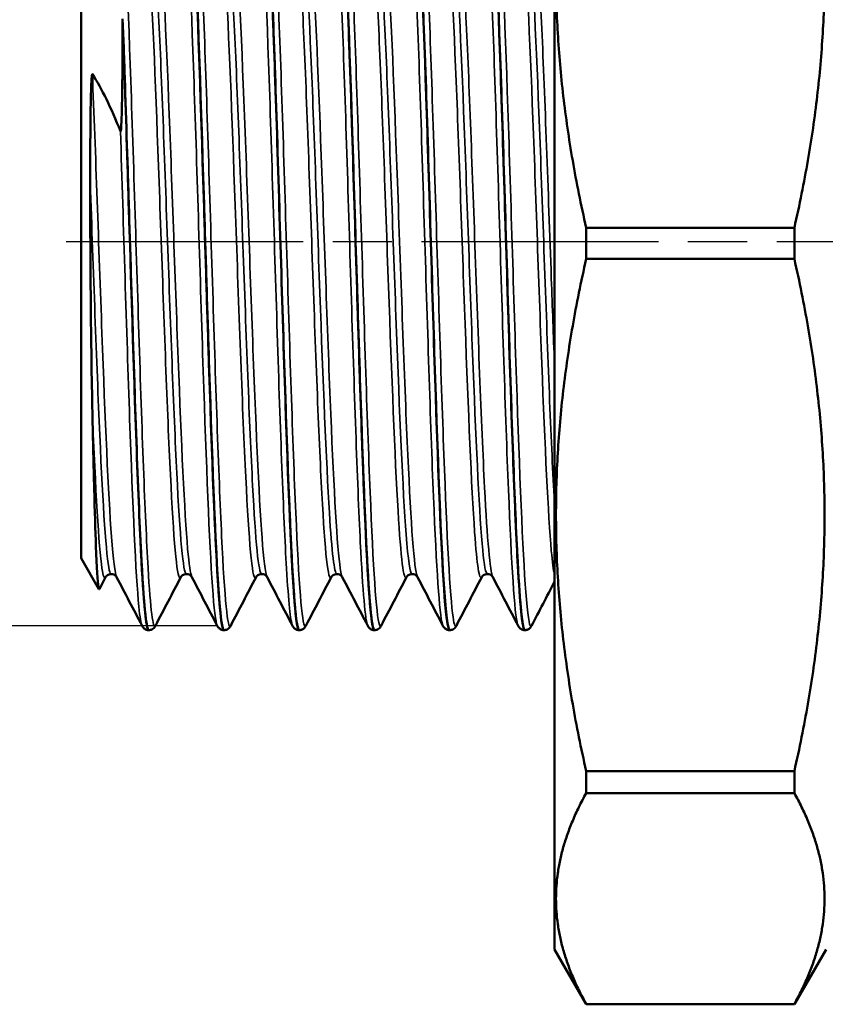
# Model space of a CAD drawing. Header units: millimetres. Extents: x 0 to 434, y -67 to 297.
# Tile 9 of 16: x 41 to 60, y 207 to 231. Entities that reach past the tile are written whole.
import ezdxf

# ---------------------------------------------------------------- set-up
doc = ezdxf.new("R2010")
doc.units = ezdxf.units.MM
doc.linetypes.add('CHAIN', pattern=[0.7087, 0.4724, -0.0591, 0.1181, -0.0591])
for name, color, linetype, lineweight in [('Видимые тонкие (ГОСТ)', 7, 'Continuous', 35), ('Видимый контур (ГОСТ)', 7, 'Continuous', 50), ('Осевая линия (ГОСТ)', 7, 'Continuous', 25), ('Размер (ГОСТ)', 7, 'Continuous', 25)]:
    doc.layers.add(name, color=color, linetype=linetype, lineweight=lineweight)
doc.styles.add('Обычный текст (ГОСТ)', font='GOST Common Italic.ttf')
doc.dimstyles.new('Обычный (ГОСТ)', dxfattribs={"dimtxt": 3.5, "dimasz": 3.5, "dimexe": 1, "dimexo": 0, "dimgap": 0.5, "dimtad": 1, "dimrnd": 1e-08, "dimtxsty": 'Обычный текст (ГОСТ)', "dimblk": 'Filled-1', "dimcen": 0.09, "dimdle": 15, "dimclrd": 256, "dimclre": 256, "dimclrt": 256, "dimazin": 2, "dimtfac": 0.714286, "dimtdec": 3, "dimtmove": 0, "dimatfit": 3, "dimfxl": 1, "dimtolj": 1, "dimlwd": 25, "dimlwe": 25, "dimarcsym": 0})

# ---------------------------------------------------------------- blocks, each defined once
blk = doc.blocks.new('Filled-1')
at = {"color": 0}
for p, q in [((0, 0), (-1, 0.1429)), ((-1, 0.1429), (-1, -0.1429)), ((-1, 0), (0, 0)), ((-1, -0.1429), (0, 0))]:
    blk.add_line(p, q, dxfattribs=at)
at = {"color": 0, "flags": 128}
blk.add_lwpolyline([(-1, -0.1429), (0, 0), (-1, 0.1429), (-1, -0.1429)], dxfattribs=at)
at = {"color": 0}
blk.add_solid([(-1, -0.1429), (0, 0), (-1, 0.1429), (-1, -0.1429)], dxfattribs=at)
blk = doc.blocks.new('*D15')
at = {"layer": 'Defpoints', "color": 0, "linetype": 'Continuous', "transparency": 16777216}
for p in [(45.296, 234.769), (27.018, 216.385), (45.874, 216.385)]:
    blk.add_point(p, dxfattribs=at)
at = {"layer": 'Размер (ГОСТ)', "linetype": 'Continuous', "lineweight": 25, "transparency": 16777216}
for p, q in [((45.296, 234.769), (26.018, 234.769)), ((27.018, 231.269), (27.018, 219.885)), ((45.874, 216.385), (26.018, 216.385))]:
    blk.add_line(p, q, dxfattribs=at)
at = {"layer": 'Размер (ГОСТ)', "linetype": 'Continuous', "lineweight": 25, "transparency": 16777216, "xscale": 3.5, "yscale": 3.5, "zscale": 3.5}
for p, rotation in [((27.018, 234.769), 90), ((27.018, 216.385), 270)]:
    blk.add_blockref('Filled-1', p, dxfattribs=dict(at, rotation=rotation))
at = {"layer": 'Размер (ГОСТ)', "linetype": 'Continuous', "lineweight": 25, "transparency": 16777216, "insert": (23.015, 218.134), "char_height": 3.5, "attachment_point": 1, "rotation": 90, "style": 'Обычный текст (ГОСТ)'}
blk.add_mtext('\\A1; \\fGOST Common|b0|i1;\\H3.5000;G 1/2"', dxfattribs=at)

msp = doc.modelspace()

# ---------------------------------------------------------------- linework, layer by layer
at = {"layer": 'Видимые тонкие (ГОСТ)'}
for points, knots in [([(52.174, 234.768), (52.245, 234.901), (52.315, 234.162), (52.386, 232.729), (52.46, 231.236), (52.534, 229.007), (52.607, 226.653), (52.681, 224.305), (52.754, 221.86), (52.828, 219.983), (52.901, 218.111), (52.975, 216.824), (53.048, 216.472), (53.057, 216.43), (53.065, 216.402), (53.074, 216.386)], [34.497827, 34.497827, 34.497827, 34.497827, 35.238869, 35.238869, 35.238869, 36.011192, 36.011192, 36.011192, 36.78114, 36.78114, 36.78114, 37.549094, 37.549094, 37.549094, 37.63942, 37.63942, 37.63942, 37.63942]), ([(44.974, 234.761), (45.016, 234.839), (45.058, 234.63), (45.1, 234.132), (45.173, 233.261), (45.246, 231.514), (45.319, 229.366), (45.393, 227.219), (45.466, 224.694), (45.539, 222.475), (45.613, 220.257), (45.686, 218.37), (45.759, 217.325), (45.797, 216.78), (45.836, 216.466), (45.874, 216.393)], [9.365086, 9.365086, 9.365086, 9.365086, 9.803539, 9.803539, 9.803539, 10.57142, 10.57142, 10.57142, 11.339081, 11.339081, 11.339081, 12.106526, 12.106526, 12.106526, 12.506679, 12.506679, 12.506679, 12.506679]), ([(45.296, 234.767), (45.304, 234.753), (45.312, 234.729), (45.319, 234.694), (45.393, 234.362), (45.466, 233.096), (45.539, 231.238), (45.613, 229.38), (45.686, 226.951), (45.759, 224.609), (45.833, 222.267), (45.906, 220.037), (45.979, 218.523), (46.051, 217.028), (46.124, 216.247), (46.196, 216.385)], [15.767655, 15.767655, 15.767655, 15.767655, 15.848956, 15.848956, 15.848956, 16.616616, 16.616616, 16.616616, 17.384062, 17.384062, 17.384062, 18.151298, 18.151298, 18.151298, 18.909248, 18.909248, 18.909248, 18.909248]), ([(46.774, 234.76), (46.805, 234.821), (46.836, 234.726), (46.866, 234.468), (46.94, 233.85), (47.014, 232.303), (47.088, 230.254), (47.162, 228.206), (47.236, 225.682), (47.31, 223.374), (47.384, 221.069), (47.458, 219.007), (47.532, 217.754), (47.579, 216.951), (47.627, 216.486), (47.674, 216.392)], [15.648272, 15.648272, 15.648272, 15.648272, 15.971035, 15.971035, 15.971035, 16.746004, 16.746004, 16.746004, 17.520249, 17.520249, 17.520249, 18.293795, 18.293795, 18.293795, 18.789864, 18.789864, 18.789864, 18.789864]), ([(47.096, 234.768), (47.168, 234.629), (47.239, 233.603), (47.31, 231.948), (47.384, 230.234), (47.458, 227.864), (47.532, 225.49), (47.606, 223.118), (47.679, 220.768), (47.753, 219.086), (47.827, 217.404), (47.901, 216.408), (47.974, 216.369), (47.982, 216.366), (47.989, 216.371), (47.996, 216.386)], [22.05084, 22.05084, 22.05084, 22.05084, 22.797785, 22.797785, 22.797785, 23.57133, 23.57133, 23.57133, 24.344201, 24.344201, 24.344201, 25.116422, 25.116422, 25.116422, 25.192433, 25.192433, 25.192433, 25.192433]), ([(48.574, 234.763), (48.595, 234.806), (48.616, 234.775), (48.637, 234.666), (48.711, 234.288), (48.784, 232.972), (48.858, 231.077), (48.931, 229.183), (49.005, 226.732), (49.078, 224.391), (49.151, 222.05), (49.225, 219.846), (49.298, 218.375), (49.357, 217.202), (49.415, 216.507), (49.474, 216.388)], [21.931457, 21.931457, 21.931457, 21.931457, 22.151892, 22.151892, 22.151892, 22.921756, 22.921756, 22.921756, 23.691091, 23.691091, 23.691091, 24.459919, 24.459919, 24.459919, 25.073049, 25.073049, 25.073049, 25.073049]), ([(48.896, 234.766), (48.957, 234.643), (49.017, 233.9), (49.078, 232.653), (49.151, 231.143), (49.225, 228.912), (49.298, 226.566), (49.372, 224.221), (49.445, 221.788), (49.518, 219.926), (49.592, 218.065), (49.665, 216.795), (49.738, 216.461), (49.758, 216.373), (49.777, 216.35), (49.796, 216.389)], [28.334026, 28.334026, 28.334026, 28.334026, 28.968626, 28.968626, 28.968626, 29.737454, 29.737454, 29.737454, 30.5058, 30.5058, 30.5058, 31.273687, 31.273687, 31.273687, 31.475618, 31.475618, 31.475618, 31.475618]), ([(50.374, 234.767), (50.382, 234.783), (50.39, 234.788), (50.398, 234.783), (50.472, 234.728), (50.546, 233.709), (50.62, 232.006), (50.693, 230.306), (50.767, 227.944), (50.841, 225.57), (50.915, 223.199), (50.989, 220.843), (51.062, 219.146), (51.133, 217.525), (51.203, 216.523), (51.274, 216.385)], [28.214642, 28.214642, 28.214642, 28.214642, 28.297285, 28.297285, 28.297285, 29.072299, 29.072299, 29.072299, 29.845886, 29.845886, 29.845886, 30.618144, 30.618144, 30.618144, 31.356235, 31.356235, 31.356235, 31.356235]), ([(50.696, 234.762), (50.745, 234.665), (50.793, 234.183), (50.841, 233.349), (50.915, 232.078), (50.989, 230.006), (51.062, 227.699), (51.136, 225.397), (51.21, 222.887), (51.283, 220.855), (51.357, 218.826), (51.43, 217.297), (51.504, 216.684), (51.535, 216.427), (51.565, 216.332), (51.596, 216.392)], [34.617211, 34.617211, 34.617211, 34.617211, 35.123422, 35.123422, 35.123422, 35.89568, 35.89568, 35.89568, 36.666708, 36.666708, 36.666708, 37.436603, 37.436603, 37.436603, 37.758804, 37.758804, 37.758804, 37.758804]), ([(52.496, 234.76), (52.533, 234.689), (52.57, 234.393), (52.607, 233.876), (52.681, 232.852), (52.754, 230.976), (52.828, 228.759), (52.901, 226.547), (52.975, 224.02), (53.048, 221.863), (53.123, 219.671), (53.197, 217.887), (53.272, 217.009), (53.313, 216.52), (53.355, 216.315), (53.396, 216.393)], [40.900396, 40.900396, 40.900396, 40.900396, 41.288728, 41.288728, 41.288728, 42.058675, 42.058675, 42.058675, 42.82663, 42.82663, 42.82663, 43.607028, 43.607028, 43.607028, 44.041989, 44.041989, 44.041989, 44.041989]), ([(43.558, 234.44), (43.631, 233.8), (43.705, 232.248), (43.778, 230.206), (43.852, 228.165), (43.925, 225.657), (43.999, 223.365), (44.072, 221.073), (44.145, 219.023), (44.219, 217.771), (44.278, 216.763), (44.337, 216.281), (44.396, 216.388)], [9.699235, 9.699235, 9.699235, 9.699235, 10.468825, 10.468825, 10.468825, 11.238153, 11.238153, 11.238153, 12.007225, 12.007225, 12.007225, 12.626062, 12.626062, 12.626062, 12.626062]), ([(47.967, 233.601), (48.027, 233.71), (48.088, 233.282), (48.148, 232.373), (48.224, 231.227), (48.3, 229.333), (48.377, 227.24), (48.453, 225.149), (48.529, 222.886), (48.605, 221.109), (48.681, 219.332), (48.757, 218.063), (48.833, 217.668), (48.844, 217.61), (48.855, 217.571), (48.867, 217.551)], [21.922864, 21.922864, 21.922864, 21.922864, 22.55612, 22.55612, 22.55612, 23.353682, 23.353682, 23.353682, 24.150622, 24.150622, 24.150622, 24.946965, 24.946965, 24.946965, 25.064457, 25.064457, 25.064457, 25.064457]), ([(49.767, 233.604), (49.835, 233.729), (49.904, 233.149), (49.972, 231.984), (50.048, 230.697), (50.124, 228.713), (50.2, 226.602), (50.278, 224.43), (50.356, 222.153), (50.434, 220.463), (50.51, 218.803), (50.587, 217.729), (50.663, 217.556), (50.664, 217.553), (50.665, 217.551), (50.667, 217.549)], [28.206049, 28.206049, 28.206049, 28.206049, 28.924, 28.924, 28.924, 29.717312, 29.717312, 29.717312, 30.533836, 30.533836, 30.533836, 31.335179, 31.335179, 31.335179, 31.347642, 31.347642, 31.347642, 31.347642]), ([(44.103, 233.598), (44.154, 233.497), (44.205, 233.025), (44.255, 232.223), (44.331, 231.021), (44.407, 229.091), (44.483, 226.992), (44.559, 224.893), (44.635, 222.651), (44.711, 220.914), (44.787, 219.177), (44.863, 217.966), (44.939, 217.63), (44.96, 217.535), (44.982, 217.51), (45.003, 217.554)], [9.493063, 9.493063, 9.493063, 9.493063, 10.023625, 10.023625, 10.023625, 10.818767, 10.818767, 10.818767, 11.61365, 11.61365, 11.61365, 12.408279, 12.408279, 12.408279, 12.634655, 12.634655, 12.634655, 12.634655]), ([(44.235, 233.53), (44.302, 233.524), (44.368, 232.861), (44.435, 231.672), (44.511, 230.314), (44.587, 228.287), (44.663, 226.179), (44.739, 224.072), (44.816, 221.911), (44.892, 220.324), (44.968, 218.738), (45.044, 217.745), (45.12, 217.633), (45.125, 217.625), (45.13, 217.622), (45.135, 217.622)], [9.424778, 9.424778, 9.424778, 9.424778, 10.122553, 10.122553, 10.122553, 10.919772, 10.919772, 10.919772, 11.716735, 11.716735, 11.716735, 12.513448, 12.513448, 12.513448, 12.566371, 12.566371, 12.566371, 12.566371]), ([(44.367, 233.596), (44.406, 233.67), (44.444, 233.529), (44.483, 233.167), (44.559, 232.459), (44.635, 230.917), (44.711, 228.985), (44.787, 227.055), (44.863, 224.76), (44.939, 222.763), (45.014, 220.767), (45.09, 219.094), (45.166, 218.227), (45.2, 217.844), (45.233, 217.62), (45.267, 217.557)], [9.356493, 9.356493, 9.356493, 9.356493, 9.763251, 9.763251, 9.763251, 10.558133, 10.558133, 10.558133, 11.352763, 11.352763, 11.352763, 12.147145, 12.147145, 12.147145, 12.498086, 12.498086, 12.498086, 12.498086]), ([(45.903, 233.6), (45.961, 233.484), (46.018, 232.886), (46.076, 231.884), (46.152, 230.563), (46.227, 228.557), (46.303, 226.441), (46.383, 224.219), (46.462, 221.909), (46.542, 220.237), (46.619, 218.617), (46.696, 217.618), (46.773, 217.536), (46.783, 217.525), (46.793, 217.53), (46.803, 217.55)], [15.776248, 15.776248, 15.776248, 15.776248, 16.377847, 16.377847, 16.377847, 17.17109, 17.17109, 17.17109, 18.004406, 18.004406, 18.004406, 18.811681, 18.811681, 18.811681, 18.917841, 18.917841, 18.917841, 18.917841]), ([(46.035, 233.531), (46.11, 233.53), (46.185, 232.674), (46.26, 231.201), (46.336, 229.709), (46.412, 227.605), (46.488, 225.496), (46.566, 223.34), (46.643, 221.209), (46.721, 219.743), (46.792, 218.395), (46.864, 217.627), (46.935, 217.622)], [15.707963, 15.707963, 15.707963, 15.707963, 16.493494, 16.493494, 16.493494, 17.288843, 17.288843, 17.288843, 18.101987, 18.101987, 18.101987, 18.849556, 18.849556, 18.849556, 18.849556]), ([(46.167, 233.597), (46.212, 233.682), (46.258, 233.47), (46.303, 232.964), (46.383, 232.078), (46.462, 230.298), (46.542, 228.183), (46.619, 226.134), (46.696, 223.802), (46.773, 221.879), (46.85, 219.969), (46.926, 218.488), (47.003, 217.869), (47.024, 217.697), (47.045, 217.593), (47.067, 217.554)], [15.639679, 15.639679, 15.639679, 15.639679, 16.115574, 16.115574, 16.115574, 16.94889, 16.94889, 16.94889, 17.756165, 17.756165, 17.756165, 18.558031, 18.558031, 18.558031, 18.781271, 18.781271, 18.781271, 18.781271]), ([(47.703, 233.604), (47.775, 233.462), (47.847, 232.535), (47.919, 231.053), (47.996, 229.484), (48.072, 227.315), (48.148, 225.177), (48.224, 223.04), (48.3, 220.962), (48.377, 219.546), (48.452, 218.14), (48.528, 217.404), (48.603, 217.549)], [22.059433, 22.059433, 22.059433, 22.059433, 22.813425, 22.813425, 22.813425, 23.611636, 23.611636, 23.611636, 24.409198, 24.409198, 24.409198, 25.201026, 25.201026, 25.201026, 25.201026]), ([(47.835, 233.529), (47.847, 233.53), (47.859, 233.511), (47.871, 233.47), (47.947, 233.205), (48.024, 232.057), (48.1, 230.361), (48.177, 228.666), (48.253, 226.447), (48.329, 224.351), (48.406, 222.256), (48.482, 220.313), (48.558, 219.087), (48.617, 218.141), (48.676, 217.632), (48.735, 217.626)], [21.991149, 21.991149, 21.991149, 21.991149, 22.116049, 22.116049, 22.116049, 22.916693, 22.916693, 22.916693, 23.716679, 23.716679, 23.716679, 24.516034, 24.516034, 24.516034, 25.132741, 25.132741, 25.132741, 25.132741]), ([(49.503, 233.604), (49.508, 233.596), (49.512, 233.585), (49.516, 233.571), (49.593, 233.328), (49.669, 232.197), (49.745, 230.506), (49.821, 228.823), (49.897, 226.608), (49.972, 224.498), (50.048, 222.39), (50.124, 220.413), (50.2, 219.137), (50.268, 217.993), (50.335, 217.427), (50.403, 217.55)], [28.342619, 28.342619, 28.342619, 28.342619, 28.388199, 28.388199, 28.388199, 29.185764, 29.185764, 29.185764, 29.979516, 29.979516, 29.979516, 30.772828, 30.772828, 30.772828, 31.484211, 31.484211, 31.484211, 31.484211]), ([(49.635, 233.526), (49.657, 233.528), (49.679, 233.461), (49.701, 233.321), (49.777, 232.838), (49.853, 231.5), (49.929, 229.694), (50.005, 227.888), (50.081, 225.639), (50.157, 223.595), (50.236, 221.475), (50.315, 219.607), (50.394, 218.57), (50.441, 217.951), (50.488, 217.632), (50.535, 217.629)], [28.274334, 28.274334, 28.274334, 28.274334, 28.505045, 28.505045, 28.505045, 29.301164, 29.301164, 29.301164, 30.096835, 30.096835, 30.096835, 30.922624, 30.922624, 30.922624, 31.415927, 31.415927, 31.415927, 31.415927]), ([(51.303, 233.601), (51.319, 233.573), (51.334, 233.511), (51.349, 233.414), (51.425, 232.93), (51.501, 231.581), (51.577, 229.757), (51.653, 227.935), (51.729, 225.663), (51.805, 223.596), (51.881, 221.532), (51.957, 219.7), (52.033, 218.627), (52.089, 217.82), (52.146, 217.453), (52.203, 217.555)], [34.625804, 34.625804, 34.625804, 34.625804, 34.786112, 34.786112, 34.786112, 35.582075, 35.582075, 35.582075, 36.376958, 36.376958, 36.376958, 37.170866, 37.170866, 37.170866, 37.767396, 37.767396, 37.767396, 37.767396]), ([(51.435, 233.523), (51.47, 233.524), (51.506, 233.348), (51.541, 232.992), (51.617, 232.227), (51.693, 230.641), (51.77, 228.697), (51.846, 226.754), (51.922, 224.478), (51.998, 222.528), (52.074, 220.58), (52.15, 218.982), (52.226, 218.195), (52.262, 217.817), (52.299, 217.63), (52.335, 217.63)], [34.557519, 34.557519, 34.557519, 34.557519, 34.92795, 34.92795, 34.92795, 35.72528, 35.72528, 35.72528, 36.521613, 36.521613, 36.521613, 37.317051, 37.317051, 37.317051, 37.699112, 37.699112, 37.699112, 37.699112]), ([(51.567, 233.604), (51.57, 233.611), (51.574, 233.616), (51.577, 233.619), (51.653, 233.685), (51.729, 232.862), (51.805, 231.387), (51.881, 229.914), (51.957, 227.81), (52.033, 225.681), (52.112, 223.446), (52.192, 221.216), (52.271, 219.691), (52.336, 218.444), (52.402, 217.682), (52.467, 217.551)], [34.489235, 34.489235, 34.489235, 34.489235, 34.526558, 34.526558, 34.526558, 35.321442, 35.321442, 35.321442, 36.115349, 36.115349, 36.115349, 36.948643, 36.948643, 36.948643, 37.630827, 37.630827, 37.630827, 37.630827]), ([(53.103, 233.598), (53.13, 233.548), (53.157, 233.395), (53.184, 233.136), (53.26, 232.403), (53.336, 230.831), (53.413, 228.879), (53.489, 226.937), (53.564, 224.644), (53.64, 222.659), (53.716, 220.672), (53.792, 219.02), (53.868, 218.18), (53.893, 217.906), (53.917, 217.715), (53.942, 217.614)], [40.908989, 40.908989, 40.908989, 40.908989, 41.190308, 41.190308, 41.190308, 41.988645, 41.988645, 41.988645, 42.782476, 42.782476, 42.782476, 43.577598, 43.577598, 43.577598, 43.837213, 43.837213, 43.837213, 43.837213]), ([(53.235, 233.524), (53.28, 233.521), (53.326, 233.227), (53.371, 232.65), (53.447, 231.684), (53.523, 229.938), (53.599, 227.919), (53.676, 225.894), (53.752, 223.621), (53.828, 221.762), (53.866, 220.836), (53.904, 220.013), (53.942, 219.355)], [40.840704, 40.840704, 40.840704, 40.840704, 41.315855, 41.315855, 41.315855, 42.112663, 42.112663, 42.112663, 42.911678, 42.911678, 42.911678, 43.309455, 43.309455, 43.309455, 43.309455]), ([(53.367, 233.601), (53.382, 233.632), (53.397, 233.629), (53.413, 233.589), (53.489, 233.392), (53.564, 232.314), (53.64, 230.665), (53.716, 229.012), (53.792, 226.808), (53.868, 224.689), (53.893, 223.996), (53.917, 223.314), (53.942, 222.665)], [40.77242, 40.77242, 40.77242, 40.77242, 40.933129, 40.933129, 40.933129, 41.72696, 41.72696, 41.72696, 42.522082, 42.522082, 42.522082, 42.781697, 42.781697, 42.781697, 42.781697]), ([(42.887, 229.581), (42.963, 227.728), (43.039, 225.441), (43.115, 223.385), (43.191, 221.329), (43.267, 219.53), (43.343, 218.509), (43.385, 217.957), (43.426, 217.636), (43.467, 217.557)], [4.191432, 4.191432, 4.191432, 4.191432, 4.98827, 4.98827, 4.98827, 5.784809, 5.784809, 5.784809, 6.214901, 6.214901, 6.214901, 6.214901]), ([(43.558, 228.216), (43.631, 225.953), (43.705, 223.43), (43.778, 221.333), (43.852, 219.238), (43.925, 217.592), (43.999, 216.843), (44.024, 216.587), (44.049, 216.437), (44.074, 216.391)], [4.4217, 4.4217, 4.4217, 4.4217, 5.191289, 5.191289, 5.191289, 5.960617, 5.960617, 5.960617, 6.223494, 6.223494, 6.223494, 6.223494]), ([(42.834, 226.986), (42.91, 224.9), (42.987, 222.671), (43.063, 220.947), (43.139, 219.225), (43.216, 218.03), (43.292, 217.712), (43.306, 217.652), (43.321, 217.623), (43.335, 217.625)], [4.534292, 4.534292, 4.534292, 4.534292, 5.333489, 5.333489, 5.333489, 6.132383, 6.132383, 6.132383, 6.283185, 6.283185, 6.283185, 6.283185]), ([(42.887, 221.477), (42.963, 219.638), (43.039, 218.266), (43.115, 217.759), (43.145, 217.564), (43.174, 217.498), (43.203, 217.556)], [5.246948, 5.246948, 5.246948, 5.246948, 6.043786, 6.043786, 6.043786, 6.35147, 6.35147, 6.35147, 6.35147])]:
    msp.add_open_spline(points, degree=3, knots=knots, dxfattribs=at)
at = {"layer": 'Видимый контур (ГОСТ)'}
for p, q in [((53.942, 242.513), (53.942, 208.64)), ((42.616, 233.153), (42.616, 218)), ((54.701, 225.16), (54.701, 225.906)), ((54.701, 225.906), (59.684, 225.906)), ((59.684, 225.906), (59.684, 225.16)), ((54.701, 225.16), (59.684, 225.16)), ((42.616, 218), (43.043, 217.259)), ((43.203, 217.549), (43.053, 217.26)), ((44.235, 216.277), (44.235, 216.277)), ((46.035, 216.277), (46.035, 216.277)), ((47.835, 216.277), (47.835, 216.277)), ((49.635, 216.277), (49.635, 216.277)), ((51.435, 216.277), (51.435, 216.277)), ((53.235, 216.277), (53.235, 216.277)), ((54.701, 212.381), (54.701, 212.907)), ((54.701, 212.907), (59.684, 212.907)), ((59.684, 212.907), (59.684, 212.381)), ((54.701, 212.381), (59.684, 212.381)), ((53.942, 208.64), (54.701, 207.327)), ((60.442, 208.64), (59.684, 207.327)), ((54.701, 207.327), (54.701, 207.33)), ((54.701, 207.33), (59.684, 207.33)), ((54.701, 207.327), (59.684, 207.327)), ((59.684, 207.33), (59.684, 207.327))]:
    msp.add_line(p, q, dxfattribs=at)
for points in [[(54.701, 238.184), (53.307, 232.045), (54.701, 225.906)], [(59.684, 225.906), (61.078, 232.045), (59.684, 238.184)], [(54.701, 225.16), (53.307, 219.034), (54.701, 212.907)], [(59.684, 212.907), (61.078, 219.034), (59.684, 225.16)], [(54.701, 212.381), (53.307, 209.855), (54.701, 207.33)], [(59.684, 207.33), (61.078, 209.855), (59.684, 212.381)]]:
    msp.add_rational_spline(points, [1.00038102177, 1.07393844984, 1.00038102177], degree=2, dxfattribs=at)
for points, knots in [([(45.134, 234.876), (45.139, 234.877), (45.144, 234.873), (45.148, 234.866), (45.222, 234.751), (45.295, 233.687), (45.368, 231.96), (45.441, 230.234), (45.514, 227.865), (45.587, 225.491), (45.66, 223.118), (45.733, 220.767), (45.807, 219.071), (45.88, 217.376), (45.953, 216.354), (46.026, 216.281), (46.029, 216.278), (46.032, 216.277), (46.035, 216.277)], [9.423406, 9.423406, 9.423406, 9.423406, 9.47311, 9.47311, 9.47311, 10.239044, 10.239044, 10.239044, 11.00476, 11.00476, 11.00476, 11.770263, 11.770263, 11.770263, 12.53556, 12.53556, 12.53556, 12.566371, 12.566371, 12.566371, 12.566371]), ([(46.036, 216.277), (46.03, 216.277), (46.024, 216.282), (46.018, 216.295), (45.944, 216.444), (45.871, 217.543), (45.798, 219.297), (45.725, 221.048), (45.652, 223.432), (45.578, 225.805), (45.505, 228.176), (45.432, 230.511), (45.359, 232.18), (45.285, 233.867), (45.212, 234.856), (45.138, 234.876), (45.137, 234.876), (45.136, 234.877), (45.135, 234.877)], [-18.850928, -18.850928, -18.850928, -18.850928, -18.786881, -18.786881, -18.786881, -18.020065, -18.020065, -18.020065, -17.254175, -17.254175, -17.254175, -16.489121, -16.489121, -16.489121, -15.716334, -15.716334, -15.716334, -15.707963, -15.707963, -15.707963, -15.707963]), ([(46.934, 234.875), (47, 234.872), (47.066, 234.12), (47.131, 232.767), (47.205, 231.248), (47.279, 228.991), (47.353, 226.612), (47.426, 224.235), (47.5, 221.764), (47.574, 219.875), (47.647, 217.987), (47.721, 216.701), (47.794, 216.368), (47.808, 216.307), (47.821, 216.278), (47.835, 216.279)], [15.706591, 15.706591, 15.706591, 15.706591, 16.395021, 16.395021, 16.395021, 17.167216, 17.167216, 17.167216, 17.938719, 17.938719, 17.938719, 18.709556, 18.709556, 18.709556, 18.849556, 18.849556, 18.849556, 18.849556]), ([(47.836, 216.281), (47.817, 216.279), (47.798, 216.338), (47.778, 216.461), (47.705, 216.931), (47.632, 218.329), (47.559, 220.28), (47.486, 222.229), (47.413, 224.708), (47.34, 227.05), (47.267, 229.39), (47.194, 231.568), (47.121, 232.997), (47.059, 234.206), (46.997, 234.867), (46.935, 234.874)], [-25.134113, -25.134113, -25.134113, -25.134113, -24.93342, -24.93342, -24.93342, -24.167935, -24.167935, -24.167935, -23.402858, -23.402858, -23.402858, -22.638166, -22.638166, -22.638166, -21.991149, -21.991149, -21.991149, -21.991149]), ([(48.734, 234.872), (48.788, 234.868), (48.842, 234.374), (48.896, 233.439), (48.969, 232.169), (49.043, 230.098), (49.116, 227.787), (49.189, 225.478), (49.262, 222.955), (49.336, 220.901), (49.409, 218.847), (49.482, 217.284), (49.555, 216.633), (49.582, 216.397), (49.608, 216.282), (49.635, 216.284)], [21.989777, 21.989777, 21.989777, 21.989777, 22.554588, 22.554588, 22.554588, 23.321932, 23.321932, 23.321932, 24.088776, 24.088776, 24.088776, 24.855144, 24.855144, 24.855144, 25.132741, 25.132741, 25.132741, 25.132741]), ([(49.636, 216.285), (49.603, 216.282), (49.57, 216.457), (49.538, 216.813), (49.464, 217.611), (49.391, 219.31), (49.317, 221.448), (49.244, 223.584), (49.17, 226.133), (49.097, 228.404), (49.024, 230.674), (48.95, 232.639), (48.877, 233.767), (48.83, 234.492), (48.783, 234.866), (48.735, 234.87)], [-31.417298, -31.417298, -31.417298, -31.417298, -31.074729, -31.074729, -31.074729, -30.305153, -30.305153, -30.305153, -29.53617, -29.53617, -29.53617, -28.767757, -28.767757, -28.767757, -28.274334, -28.274334, -28.274334, -28.274334]), ([(50.534, 234.868), (50.574, 234.869), (50.614, 234.608), (50.653, 234.088), (50.727, 233.124), (50.801, 231.282), (50.874, 229.065), (50.948, 226.852), (51.022, 224.29), (51.095, 222.078), (51.169, 219.869), (51.242, 218.034), (51.315, 217.07), (51.355, 216.549), (51.395, 216.286), (51.435, 216.285)], [28.272962, 28.272962, 28.272962, 28.272962, 28.689185, 28.689185, 28.689185, 29.460652, 29.460652, 29.460652, 30.230812, 30.230812, 30.230812, 30.999762, 30.999762, 30.999762, 31.415927, 31.415927, 31.415927, 31.415927]), ([(51.436, 216.284), (51.393, 216.284), (51.351, 216.587), (51.308, 217.183), (51.235, 218.205), (51.162, 220.076), (51.089, 222.295), (51.016, 224.513), (50.943, 227.054), (50.87, 229.233), (50.794, 231.49), (50.718, 233.332), (50.643, 234.231), (50.607, 234.656), (50.571, 234.868), (50.535, 234.868)], [-37.700484, -37.700484, -37.700484, -37.700484, -37.253825, -37.253825, -37.253825, -36.488926, -36.488926, -36.488926, -35.724217, -35.724217, -35.724217, -34.932369, -34.932369, -34.932369, -34.557519, -34.557519, -34.557519, -34.557519]), ([(52.334, 234.869), (52.361, 234.872), (52.388, 234.755), (52.415, 234.513), (52.489, 233.852), (52.562, 232.27), (52.636, 230.198), (52.709, 228.133), (52.782, 225.604), (52.856, 223.297), (52.929, 220.995), (53.002, 218.939), (53.075, 217.684), (53.128, 216.77), (53.181, 216.288), (53.235, 216.282)], [34.556147, 34.556147, 34.556147, 34.556147, 34.838146, 34.838146, 34.838146, 35.60823, 35.60823, 35.60823, 36.376001, 36.376001, 36.376001, 37.141835, 37.141835, 37.141835, 37.699112, 37.699112, 37.699112, 37.699112]), ([(53.236, 216.28), (53.178, 216.284), (53.121, 216.852), (53.063, 217.91), (52.99, 219.256), (52.917, 221.379), (52.843, 223.707), (52.77, 226.034), (52.697, 228.54), (52.624, 230.548), (52.551, 232.555), (52.478, 234.042), (52.404, 234.609), (52.381, 234.786), (52.358, 234.873), (52.335, 234.87)], [-43.983669, -43.983669, -43.983669, -43.983669, -43.380541, -43.380541, -43.380541, -42.613917, -42.613917, -42.613917, -41.847528, -41.847528, -41.847528, -41.08137, -41.08137, -41.08137, -40.840704, -40.840704, -40.840704, -40.840704]), ([(43.611, 230.885), (43.61, 230.22), (43.606, 229.599), (43.593, 228.745), (43.585, 228.447), (43.574, 228.284), (43.571, 228.253), (43.567, 228.228), (43.566, 228.223), (43.565, 228.217), (43.564, 228.216), (43.563, 228.214), (43.563, 228.213), (43.562, 228.212), (43.562, 228.212), (43.561, 228.212), (43.561, 228.212), (43.56, 228.212), (43.56, 228.212), (43.559, 228.213), (43.558, 228.215), (43.558, 228.216)], [-0.08415803, -0.08415803, -0.08415803, -0.08415803, -0.04207903, -0.04207903, -0.00852905, -0.00852905, -0.00317484, -0.00317484, -0.00189907, -0.00189907, -0.00142821, -0.00142821, -0.00118311, -0.00118311, -0.00099857, -0.00099857, -0.00080291, -0.00080291, -0.0005178, -0.0005178, 0, 0, 0, 0]), ([(44.236, 216.278), (44.169, 216.28), (44.103, 217.049), (44.037, 218.427), (43.963, 219.959), (43.889, 222.225), (43.815, 224.605), (43.747, 226.81), (43.679, 229.092), (43.611, 230.908)], [-12.567742, -12.567742, -12.567742, -12.567742, -11.872409, -11.872409, -11.872409, -11.100194, -11.100194, -11.100194, -10.385081, -10.385081, -10.385081, -10.385081]), ([(43.611, 230.885), (43.684, 228.931), (43.757, 226.442), (43.83, 224.093), (43.904, 221.745), (43.977, 219.562), (44.05, 218.135), (44.112, 216.939), (44.173, 216.286), (44.235, 216.279)], [4.104968, 4.104968, 4.104968, 4.104968, 4.872593, 4.872593, 4.872593, 5.639959, 5.639959, 5.639959, 6.283185, 6.283185, 6.283185, 6.283185]), ([(42.887, 229.581), (42.887, 229.582), (42.886, 229.583), (42.885, 229.583), (42.885, 229.583), (42.884, 229.583), (42.884, 229.583), (42.883, 229.583), (42.883, 229.582), (42.882, 229.581), (42.881, 229.58), (42.88, 229.578), (42.88, 229.576), (42.878, 229.569), (42.877, 229.563), (42.871, 229.529), (42.868, 229.487), (42.858, 229.331), (42.853, 229.164), (42.839, 228.488), (42.834, 227.822), (42.834, 226.986)], [-0.4482459, -0.4482459, -0.4482459, -0.4482459, -0.4447719, -0.4447719, -0.4420824, -0.4420824, -0.4401743, -0.4401743, -0.4382367, -0.4382367, -0.4355581, -0.4355581, -0.4309463, -0.4309463, -0.4176633, -0.4176633, -0.3705004, -0.3705004, -0.2550089, -0.2550089, 0, 0, 0, 0]), ([(43.558, 228.216), (43.448, 228.493), (43.337, 228.749), (43.113, 229.205), (43.001, 229.406), (42.887, 229.581)], [-0.2397689, -0.2397689, -0.2397689, -0.2397689, -0.117124, -0.117124, 0, 0, 0, 0]), ([(42.834, 226.986), (42.834, 226.044), (42.839, 225.086), (42.857, 223.208), (42.869, 222.31), (42.887, 221.477)], [-0.5723712, -0.5723712, -0.5723712, -0.5723712, -0.2852368, -0.2852368, 0, 0, 0, 0]), ([(42.887, 221.477), (42.901, 220.813), (42.915, 220.204), (42.943, 219.125), (42.957, 218.663), (42.991, 217.77), (43.011, 217.439), (43.038, 217.263), (43.045, 217.246), (43.053, 217.26)], [-3.8603763, -3.8603763, -3.8603763, -3.8603763, -3.632509, -3.632509, -3.4026044, -3.4026044, -3.0798414, -3.0798414, -2.9526816, -2.9526816, -2.9526816, -2.9526816]), ([(43.335, 217.622), (43.3, 217.622), (43.266, 217.608), (43.228, 217.582), (43.219, 217.571), (43.207, 217.556), (43.205, 217.551), (43.203, 217.549)], [0, 0, 0, 0, 0.02177344, 0.02177344, 0.04046011, 0.04046011, 0.05765959, 0.05765959, 0.05765959, 0.05765959]), ([(43.467, 217.549), (43.464, 217.553), (43.46, 217.563), (43.434, 217.588), (43.421, 217.598), (43.384, 217.615), (43.36, 217.622), (43.335, 217.622)], [0, 0, 0, 0, 0.02784776, 0.02784776, 0.0424904, 0.0424904, 0.05768346, 0.05768346, 0.05768346, 0.05768346]), ([(45.135, 217.622), (45.1, 217.622), (45.066, 217.608), (45.028, 217.582), (45.019, 217.571), (45.007, 217.556), (45.005, 217.551), (45.003, 217.549)], [0, 0, 0, 0, 0.02177344, 0.02177344, 0.04046011, 0.04046011, 0.05765959, 0.05765959, 0.05765959, 0.05765959]), ([(45.267, 217.549), (45.264, 217.553), (45.26, 217.563), (45.234, 217.588), (45.221, 217.598), (45.184, 217.615), (45.16, 217.622), (45.135, 217.622)], [0, 0, 0, 0, 0.02784776, 0.02784776, 0.0424904, 0.0424904, 0.05768346, 0.05768346, 0.05768346, 0.05768346]), ([(46.935, 217.622), (46.9, 217.622), (46.866, 217.608), (46.828, 217.582), (46.819, 217.571), (46.807, 217.556), (46.805, 217.551), (46.803, 217.549)], [0, 0, 0, 0, 0.02177344, 0.02177344, 0.04046011, 0.04046011, 0.05765959, 0.05765959, 0.05765959, 0.05765959]), ([(47.067, 217.549), (47.064, 217.553), (47.06, 217.563), (47.034, 217.588), (47.021, 217.598), (46.984, 217.615), (46.96, 217.622), (46.935, 217.622)], [0, 0, 0, 0, 0.02784776, 0.02784776, 0.0424904, 0.0424904, 0.05768346, 0.05768346, 0.05768346, 0.05768346]), ([(48.735, 217.622), (48.7, 217.622), (48.666, 217.608), (48.628, 217.582), (48.619, 217.571), (48.607, 217.556), (48.605, 217.551), (48.603, 217.549)], [0, 0, 0, 0, 0.02177344, 0.02177344, 0.04046011, 0.04046011, 0.05765959, 0.05765959, 0.05765959, 0.05765959]), ([(48.867, 217.549), (48.864, 217.553), (48.86, 217.563), (48.834, 217.588), (48.821, 217.598), (48.784, 217.615), (48.76, 217.622), (48.735, 217.622)], [0, 0, 0, 0, 0.02784776, 0.02784776, 0.0424904, 0.0424904, 0.05768346, 0.05768346, 0.05768346, 0.05768346]), ([(50.535, 217.622), (50.5, 217.622), (50.466, 217.608), (50.428, 217.582), (50.419, 217.571), (50.407, 217.556), (50.405, 217.551), (50.403, 217.549)], [0, 0, 0, 0, 0.02177344, 0.02177344, 0.04046011, 0.04046011, 0.05765959, 0.05765959, 0.05765959, 0.05765959]), ([(50.667, 217.549), (50.664, 217.553), (50.66, 217.563), (50.634, 217.588), (50.621, 217.598), (50.584, 217.615), (50.56, 217.622), (50.535, 217.622)], [0, 0, 0, 0, 0.02784776, 0.02784776, 0.0424904, 0.0424904, 0.05768346, 0.05768346, 0.05768346, 0.05768346]), ([(52.335, 217.622), (52.3, 217.622), (52.266, 217.608), (52.228, 217.582), (52.219, 217.571), (52.207, 217.556), (52.205, 217.551), (52.203, 217.549)], [0, 0, 0, 0, 0.02177344, 0.02177344, 0.04046011, 0.04046011, 0.05765959, 0.05765959, 0.05765959, 0.05765959]), ([(52.467, 217.549), (52.464, 217.553), (52.46, 217.563), (52.434, 217.588), (52.421, 217.598), (52.384, 217.615), (52.36, 217.622), (52.335, 217.622)], [0, 0, 0, 0, 0.02784776, 0.02784776, 0.0424904, 0.0424904, 0.05768346, 0.05768346, 0.05768346, 0.05768346]), ([(44.234, 216.277), (44.198, 216.278), (44.164, 216.292), (44.119, 216.322), (44.105, 216.338), (44.086, 216.364), (44.079, 216.374), (44.074, 216.385)], [0, 0, 0, 0, 0.02061764, 0.02061764, 0.03987082, 0.03987082, 0.05767404, 0.05767404, 0.05767404, 0.05767404]), ([(44.396, 216.385), (44.388, 216.369), (44.377, 216.35), (44.344, 216.318), (44.328, 216.306), (44.288, 216.285), (44.263, 216.278), (44.236, 216.277)], [0, 0, 0, 0, 0.02802037, 0.02802037, 0.04259693, 0.04259693, 0.05770212, 0.05770212, 0.05770212, 0.05770212]), ([(46.034, 216.277), (45.998, 216.278), (45.964, 216.292), (45.919, 216.322), (45.905, 216.338), (45.886, 216.364), (45.879, 216.374), (45.874, 216.385)], [0, 0, 0, 0, 0.02061764, 0.02061764, 0.03987082, 0.03987082, 0.05767404, 0.05767404, 0.05767404, 0.05767404]), ([(46.196, 216.385), (46.188, 216.369), (46.177, 216.35), (46.144, 216.318), (46.128, 216.306), (46.088, 216.285), (46.063, 216.278), (46.036, 216.277)], [0, 0, 0, 0, 0.02802037, 0.02802037, 0.04259693, 0.04259693, 0.05770212, 0.05770212, 0.05770212, 0.05770212]), ([(47.834, 216.277), (47.798, 216.278), (47.764, 216.292), (47.719, 216.322), (47.705, 216.338), (47.686, 216.364), (47.679, 216.374), (47.674, 216.385)], [0, 0, 0, 0, 0.02061764, 0.02061764, 0.03987082, 0.03987082, 0.05767404, 0.05767404, 0.05767404, 0.05767404]), ([(47.996, 216.385), (47.988, 216.369), (47.977, 216.35), (47.944, 216.318), (47.928, 216.306), (47.888, 216.285), (47.863, 216.278), (47.836, 216.277)], [0, 0, 0, 0, 0.02802037, 0.02802037, 0.04259693, 0.04259693, 0.05770212, 0.05770212, 0.05770212, 0.05770212]), ([(49.634, 216.277), (49.598, 216.278), (49.564, 216.292), (49.519, 216.322), (49.505, 216.338), (49.486, 216.364), (49.479, 216.374), (49.474, 216.385)], [0, 0, 0, 0, 0.02061764, 0.02061764, 0.03987082, 0.03987082, 0.05767404, 0.05767404, 0.05767404, 0.05767404]), ([(49.796, 216.385), (49.788, 216.369), (49.777, 216.35), (49.744, 216.318), (49.728, 216.306), (49.688, 216.285), (49.663, 216.278), (49.636, 216.277)], [0, 0, 0, 0, 0.02802037, 0.02802037, 0.04259693, 0.04259693, 0.05770212, 0.05770212, 0.05770212, 0.05770212]), ([(51.434, 216.277), (51.398, 216.278), (51.364, 216.292), (51.319, 216.322), (51.305, 216.338), (51.286, 216.364), (51.279, 216.374), (51.274, 216.385)], [0, 0, 0, 0, 0.02061764, 0.02061764, 0.03987082, 0.03987082, 0.05767404, 0.05767404, 0.05767404, 0.05767404]), ([(51.596, 216.385), (51.588, 216.369), (51.577, 216.35), (51.544, 216.318), (51.528, 216.306), (51.488, 216.285), (51.463, 216.278), (51.436, 216.277)], [0, 0, 0, 0, 0.02802037, 0.02802037, 0.04259693, 0.04259693, 0.05770212, 0.05770212, 0.05770212, 0.05770212]), ([(53.234, 216.277), (53.198, 216.278), (53.164, 216.292), (53.119, 216.322), (53.105, 216.338), (53.086, 216.364), (53.079, 216.374), (53.074, 216.385)], [0, 0, 0, 0, 0.02061764, 0.02061764, 0.03987082, 0.03987082, 0.05767404, 0.05767404, 0.05767404, 0.05767404]), ([(53.396, 216.385), (53.388, 216.369), (53.377, 216.35), (53.344, 216.318), (53.328, 216.306), (53.288, 216.285), (53.263, 216.278), (53.236, 216.277)], [0, 0, 0, 0, 0.02802037, 0.02802037, 0.04259693, 0.04259693, 0.05770212, 0.05770212, 0.05770212, 0.05770212])]:
    msp.add_open_spline(points, degree=3, knots=knots, dxfattribs=at)
for points in [[(44.074, 216.385), (43.872, 216.773), (43.669, 217.161), (43.467, 217.549)], [(45.003, 217.549), (44.801, 217.161), (44.599, 216.773), (44.396, 216.385)], [(45.874, 216.385), (45.672, 216.773), (45.469, 217.161), (45.267, 217.549)], [(46.803, 217.549), (46.601, 217.161), (46.399, 216.773), (46.196, 216.385)], [(47.674, 216.385), (47.472, 216.773), (47.269, 217.161), (47.067, 217.549)], [(48.603, 217.549), (48.401, 217.161), (48.199, 216.773), (47.996, 216.385)], [(49.474, 216.385), (49.272, 216.773), (49.069, 217.161), (48.867, 217.549)], [(50.403, 217.549), (50.201, 217.161), (49.999, 216.773), (49.796, 216.385)], [(51.274, 216.385), (51.072, 216.773), (50.869, 217.161), (50.667, 217.549)], [(52.203, 217.549), (52.001, 217.161), (51.799, 216.773), (51.596, 216.385)], [(53.074, 216.385), (52.872, 216.773), (52.669, 217.161), (52.467, 217.549)], [(53.942, 217.431), (53.76, 217.083), (53.578, 216.734), (53.396, 216.385)]]:
    msp.add_open_spline(points, degree=3, dxfattribs=at)
at = {"layer": 'Осевая линия (ГОСТ)', "linetype": 'CHAIN', "ltscale": 11.993792}
msp.add_line((42.263, 225.577), (76.442, 225.577), dxfattribs=at)

# ---------------------------------------------------------------- dimensions: what is measured, and where the dimension line sits
at = {"layer": 'Размер (ГОСТ)', "linetype": 'Continuous', "lineweight": 25}
dim = msp.add_linear_dim(base=(27.018, 216.385), p1=(45.296, 234.769), p2=(45.874, 216.385), angle=90, text=' \\fGOST Common|b0|i1;\\H3.5000;G 1/2"', dimstyle='Обычный (ГОСТ)', override={"dimgap": 0.5, "dimdec": 2, "dimtol": 0, "dimlim": 0, "dimtp": 0, "dimtm": 0, "dimtdec": 3, "dimtofl": 0, "dimatfit": 1}, dxfattribs=at)
dim.commit()
dim.dimension.update_dxf_attribs({"geometry": '*D15', "text_midpoint": (27.018, 225.577), "dimtype": 160})

doc.saveas('drawing.dxf')
